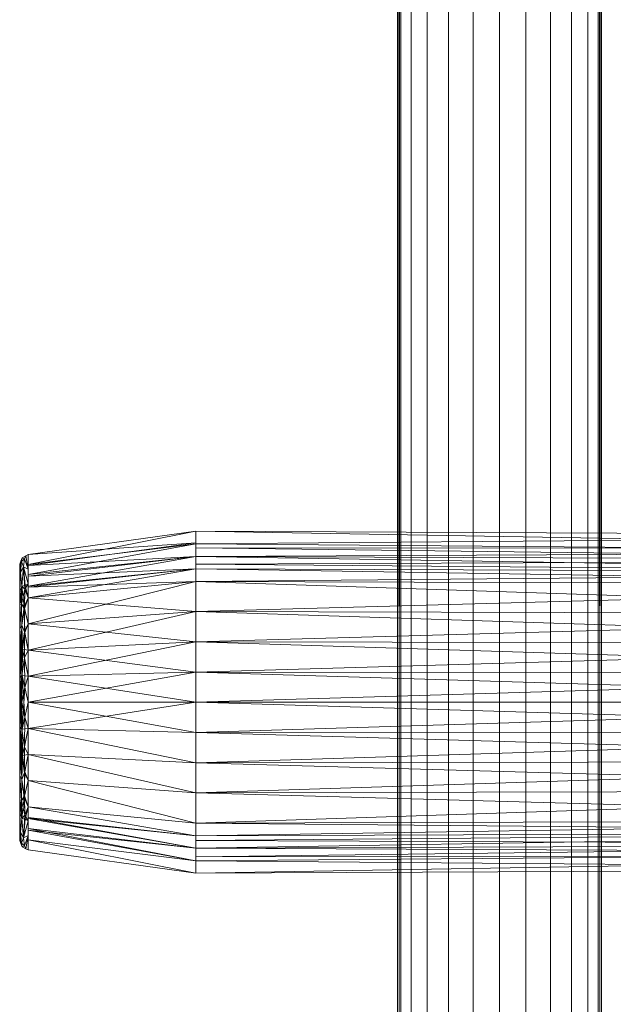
# Model space of a CAD drawing. Header units: millimetres. Extents: x -140 to 132, y -133 to 1091.
# Tile 24 of 144: x -47 to 11, y 585 to 682. Entities that reach past the tile are written whole.
import ezdxf

# ---------------------------------------------------------------- set-up
doc = ezdxf.new("R2010")
doc.units = ezdxf.units.MM
doc.layers.add('M-520-M_DRAINAGE_FW', color=2, linetype='Continuous', lineweight=30)

# ---------------------------------------------------------------- blocks, each defined once
blk = doc.blocks.new('FFAS9088-100500BC0 - Neo Modern 3-Way Rain Shower Kits _ECO_-4362-3D View 1')
at = {"layer": 'M-520-M_DRAINAGE_FW', "lineweight": 9}
mesh = blk.add_polyface(dxfattribs=at)
corners = [(10, 114.969, 58.7), (9.659, 114.969, 56.112), (8.66, 114.969, 53.7), (7.071, 114.969, 51.629), (5, 114.969, 50.04), (2.588, 114.969, 49.041), (0, 114.969, 48.7), (-2.588, 114.969, 49.041), (-5, 114.969, 50.04), (-7.071, 114.969, 51.629), (-8.66, 114.969, 53.7), (-9.659, 114.969, 56.112), (-10, 114.969, 58.7), (-10, 1040.868, 58.7), (-9.659, 1040.868, 56.112), (-8.66, 1040.868, 53.7), (-7.071, 1040.868, 51.629), (-5, 1040.868, 50.04), (-2.588, 1040.868, 49.041), (0, 1040.868, 48.7), (2.588, 1040.868, 49.041), (5, 1040.868, 50.04), (7.071, 1040.868, 51.629), (8.66, 1040.868, 53.7), (9.659, 1040.868, 56.112), (10, 1040.868, 58.7)]
mesh.append_faces([[corners[k] for k in face] for face in [(13, 11, 12), (0, 24, 25)]], dxfattribs={"vtx0": -1})
mesh.append_faces([[corners[k] for k in face] for face in [(14, 11, 13)]], dxfattribs={"vtx0": -1, "vtx1": -1})
mesh.append_faces([[corners[k] for k in face] for face in [(24, 0, 1)]], dxfattribs={"vtx0": -1, "vtx2": -1})
mesh.append_faces([[corners[k] for k in face] for face in [(14, 15, 10, 11), (16, 17, 8, 9), (15, 16, 9, 10), (17, 18, 7, 8), (6, 7, 18, 19), (20, 21, 4, 5), (21, 22, 3, 4), (23, 24, 1, 2), (22, 23, 2, 3), (19, 20, 5, 6)]], dxfattribs={"vtx1": -1, "vtx3": -1})
mesh = blk.add_polyface(dxfattribs=at)
corners = [(-10, 114.969, 58.7), (-9.659, 114.969, 61.288), (-8.66, 114.969, 63.7), (-7.071, 114.969, 65.771), (-5, 114.969, 67.36), (-2.588, 114.969, 68.359), (0, 114.969, 68.7), (2.588, 114.969, 68.359), (5, 114.969, 67.36), (7.071, 114.969, 65.771), (8.66, 114.969, 63.7), (9.659, 114.969, 61.288), (10, 114.969, 58.7), (10, 1040.868, 58.7), (9.659, 1040.868, 61.288), (8.66, 1040.868, 63.7), (7.071, 1040.868, 65.771), (5, 1040.868, 67.36), (2.588, 1040.868, 68.359), (0, 1040.868, 68.7), (-2.588, 1040.868, 68.359), (-5, 1040.868, 67.36), (-7.071, 1040.868, 65.771), (-8.66, 1040.868, 63.7), (-9.659, 1040.868, 61.288), (-10, 1040.868, 58.7)]
mesh.append_faces([[corners[k] for k in face] for face in [(11, 14, 15, 10), (9, 16, 17, 8), (10, 15, 16, 9), (24, 0, 1)]], dxfattribs={"vtx0": -1, "vtx2": -1})
mesh.append_faces([[corners[k] for k in face] for face in [(13, 14, 11)]], dxfattribs={"vtx1": -1, "vtx2": -1})
mesh.append_faces([[corners[k] for k in face] for face in [(17, 18, 7, 8), (6, 7, 18, 19), (21, 22, 3, 4), (20, 21, 4, 5), (23, 24, 1, 2), (22, 23, 2, 3), (19, 20, 5, 6)]], dxfattribs={"vtx1": -1, "vtx3": -1})
mesh.append_faces([[corners[k] for k in face] for face in [(11, 12, 13), (24, 25, 0)]], dxfattribs={"vtx2": -1})
mesh = blk.add_polyface(dxfattribs=at)
corners = [(-46.178, 600.321, 58.7), (-46.178, 604.554, 48.48), (-46.178, 614.774, 44.247), (-46.178, 624.994, 48.48), (-46.178, 629.227, 58.7), (-29.752, 631.508, 58.7), (-29.752, 626.607, 46.867), (-29.752, 614.774, 41.966), (-29.752, 602.941, 46.867), (-29.752, 598.04, 58.7), (-46.178, 627.271, 53.979), (-29.752, 629.057, 52.784), (-29.752, 627.832, 49.825), (-46.178, 619.884, 46.364), (-29.752, 620.69, 44.417), (-29.752, 617.732, 43.191), (-29.752, 600.491, 52.784), (-46.178, 602.438, 53.59), (-46.178, 603.496, 51.035), (-29.752, 608.858, 44.417), (-46.178, 609.664, 46.364), (-46.178, 612.219, 45.306), (-29.752, 630.283, 55.742), (-46.178, 628.249, 56.34), (-46.178, 626.132, 51.23), (-46.178, 622.439, 47.422), (-29.752, 623.649, 45.642), (-46.178, 617.329, 45.306), (-46.178, 601.299, 56.34), (-29.752, 599.265, 55.742), (-29.752, 601.716, 49.825), (-46.178, 607.109, 47.422), (-29.752, 605.899, 45.642), (-29.752, 611.816, 43.191)]
mesh.append_faces([[corners[k] for k in face] for face in [(5, 23, 4)]], dxfattribs={"vtx0": -1})
mesh.append_faces([[corners[k] for k in face] for face in [(10, 11, 24), (6, 3, 12), (19, 21, 33), (12, 24, 11), (30, 1, 8), (2, 7, 21), (1, 30, 18), (16, 18, 30), (17, 29, 28), (18, 16, 17), (20, 32, 31), (21, 19, 20)]], dxfattribs={"vtx0": -1, "vtx1": -1})
mesh.append_faces([[corners[k] for k in face] for face in [(22, 10, 23), (13, 26, 14), (25, 6, 26), (15, 2, 27), (21, 7, 33), (10, 22, 11), (12, 3, 24), (26, 13, 25), (27, 14, 15), (8, 1, 31)]], dxfattribs={"vtx0": -1, "vtx2": -1})
mesh.append_faces([[corners[k] for k in face] for face in [(27, 13, 14), (15, 7, 2), (16, 29, 17), (29, 9, 28), (19, 32, 20), (32, 8, 31), (5, 22, 23), (25, 3, 6)]], dxfattribs={"vtx1": -1, "vtx2": -1})
mesh.append_faces([[corners[k] for k in face] for face in [(9, 0, 28)]], dxfattribs={"vtx2": -1})
mesh = blk.add_polyface(dxfattribs=at)
corners = [(-46.178, 629.227, 58.7), (-46.178, 624.994, 68.92), (-46.178, 614.774, 73.153), (-46.178, 604.554, 68.92), (-46.178, 600.321, 58.7), (-29.752, 598.04, 58.7), (-29.752, 602.941, 70.533), (-29.752, 614.774, 75.434), (-29.752, 626.607, 70.533), (-29.752, 631.508, 58.7), (-46.178, 602.277, 63.421), (-29.752, 600.491, 64.616), (-29.752, 601.716, 67.575), (-46.178, 609.664, 71.036), (-29.752, 608.858, 72.983), (-29.752, 611.816, 74.209), (-46.178, 619.884, 71.036), (-29.752, 620.69, 72.983), (-29.752, 623.649, 71.758), (-46.178, 627.11, 63.81), (-29.752, 629.057, 64.616), (-29.752, 630.376, 61.433), (-29.752, 599.265, 61.658), (-46.178, 601.299, 61.06), (-46.178, 603.416, 66.17), (-46.178, 607.109, 69.978), (-29.752, 605.899, 71.758), (-46.178, 612.219, 72.094), (-46.178, 617.329, 72.094), (-29.752, 617.732, 74.209), (-46.178, 622.439, 69.978), (-46.178, 626.052, 66.365), (-29.752, 627.832, 67.575), (-46.178, 628.168, 61.255)]
mesh.append_faces([[corners[k] for k in face] for face in [(5, 23, 4)]], dxfattribs={"vtx0": -1})
mesh.append_faces([[corners[k] for k in face] for face in [(10, 11, 24), (12, 24, 11), (6, 3, 12)]], dxfattribs={"vtx0": -1, "vtx1": -1})
mesh.append_faces([[corners[k] for k in face] for face in [(22, 10, 23), (25, 6, 26), (21, 0, 33), (16, 29, 17), (31, 8, 32), (13, 26, 14), (15, 2, 27), (28, 7, 29), (18, 1, 30), (19, 32, 20), (10, 22, 11), (12, 3, 24), (26, 13, 25), (27, 14, 15), (29, 16, 28), (30, 17, 18), (32, 19, 31), (33, 20, 21)]], dxfattribs={"vtx0": -1, "vtx2": -1})
mesh.append_faces([[corners[k] for k in face] for face in [(30, 16, 17), (15, 7, 2), (18, 8, 1), (27, 13, 14), (33, 19, 20), (5, 22, 23), (25, 3, 6), (28, 2, 7), (31, 1, 8)]], dxfattribs={"vtx1": -1, "vtx2": -1})
mesh.append_faces([[corners[k] for k in face] for face in [(21, 9, 0)]], dxfattribs={"vtx2": -1})
mesh = blk.add_polyface(dxfattribs=at)
corners = [(-29.752, 598.04, 58.7), (-29.752, 602.941, 46.867), (-29.752, 614.774, 41.966), (-29.752, 626.607, 46.867), (-29.752, 631.508, 58.7), (66.446, 631.067, 58.7), (66.446, 626.295, 47.179), (66.446, 614.774, 42.407), (66.446, 603.253, 47.179), (66.446, 598.481, 58.7), (-29.752, 628.295, 50.943), (66.446, 628.681, 52.939), (66.446, 627.488, 50.059), (-29.752, 620.69, 44.417), (66.446, 620.535, 44.793), (66.446, 617.654, 43.6), (-29.752, 600.491, 52.784), (66.446, 600.867, 52.939), (66.446, 600.045, 54.924), (66.446, 609.013, 44.793), (-29.752, 608.858, 44.417), (-29.752, 611.816, 43.191), (-29.752, 629.902, 54.822), (66.446, 623.415, 45.986), (-29.752, 623.649, 45.642), (-29.752, 617.732, 43.191), (-29.752, 601.716, 49.825), (66.446, 602.06, 50.059), (-29.752, 599.265, 55.742), (66.446, 606.133, 45.986), (-29.752, 605.899, 45.642), (66.446, 611.894, 43.6), (66.446, 629.874, 55.82)]
mesh.append_faces([[corners[k] for k in face] for face in [(28, 9, 0), (32, 4, 5)]], dxfattribs={"vtx0": -1})
mesh.append_faces([[corners[k] for k in face] for face in [(4, 32, 22), (9, 28, 18), (18, 16, 17)]], dxfattribs={"vtx0": -1, "vtx1": -1})
mesh.append_faces([[corners[k] for k in face] for face in [(3, 12, 6), (15, 2, 25), (23, 13, 24), (10, 11, 12), (30, 19, 29), (26, 8, 27), (29, 1, 30), (16, 27, 17), (21, 7, 31), (6, 24, 3), (19, 30, 20), (11, 10, 22), (13, 23, 14), (25, 14, 15), (27, 16, 26), (31, 20, 21)]], dxfattribs={"vtx0": -1, "vtx2": -1})
mesh.append_faces([[corners[k] for k in face] for face in [(3, 10, 12), (15, 7, 2), (21, 2, 7), (25, 13, 14), (31, 19, 20), (6, 23, 24), (26, 1, 8), (28, 16, 18), (29, 8, 1), (32, 11, 22)]], dxfattribs={"vtx1": -1, "vtx2": -1})
mesh = blk.add_polyface(dxfattribs=at)
corners = [(-29.752, 631.508, 58.7), (-29.752, 626.607, 70.533), (-29.752, 614.774, 75.434), (-29.752, 602.941, 70.533), (-29.752, 598.04, 58.7), (66.446, 598.481, 58.7), (66.446, 603.253, 70.221), (66.446, 614.774, 74.993), (66.446, 626.295, 70.221), (66.446, 631.067, 58.7), (-29.752, 601.253, 66.457), (66.446, 600.867, 64.461), (66.446, 602.06, 67.341), (-29.752, 608.858, 72.983), (66.446, 609.013, 72.607), (66.446, 611.894, 73.8), (-29.752, 629.057, 64.616), (66.446, 628.681, 64.461), (66.446, 629.503, 62.476), (66.446, 620.535, 72.607), (-29.752, 620.69, 72.983), (-29.752, 617.732, 74.209), (-29.752, 599.646, 62.578), (66.446, 606.133, 71.414), (-29.752, 605.899, 71.758), (-29.752, 611.816, 74.209), (-29.752, 627.832, 67.575), (66.446, 627.488, 67.341), (-29.752, 630.283, 61.658), (66.446, 623.415, 71.414), (-29.752, 623.649, 71.758), (66.446, 617.654, 73.8), (66.446, 599.674, 61.58)]
mesh.append_faces([[corners[k] for k in face] for face in [(28, 9, 0), (32, 4, 5)]], dxfattribs={"vtx0": -1})
mesh.append_faces([[corners[k] for k in face] for face in [(18, 16, 17), (4, 32, 22), (9, 28, 18)]], dxfattribs={"vtx0": -1, "vtx1": -1})
mesh.append_faces([[corners[k] for k in face] for face in [(3, 12, 6), (23, 13, 24), (21, 7, 31), (30, 19, 29), (26, 8, 27), (15, 2, 25), (29, 1, 30), (6, 24, 3), (16, 27, 17), (10, 11, 12), (19, 30, 20), (11, 10, 22), (13, 23, 14), (25, 14, 15), (27, 16, 26), (31, 20, 21)]], dxfattribs={"vtx0": -1, "vtx2": -1})
mesh.append_faces([[corners[k] for k in face] for face in [(15, 7, 2), (3, 10, 12), (25, 13, 14), (21, 2, 7), (31, 19, 20), (6, 23, 24), (26, 1, 8), (28, 16, 18), (29, 8, 1), (32, 11, 22)]], dxfattribs={"vtx1": -1, "vtx2": -1})
mesh = blk.add_polyface(dxfattribs=at)
corners = [(-47, 601.266, 58.7), (-47, 605.222, 49.148), (-47, 614.774, 45.192), (-47, 624.326, 49.148), (-47, 628.282, 58.7), (-46.766, 628.908, 58.7), (-46.178, 629.227, 58.7), (-46.178, 624.994, 48.48), (-46.178, 614.774, 44.247), (-46.178, 604.554, 48.48), (-46.178, 600.321, 58.7), (-46.766, 600.64, 58.7), (-47, 626.86, 55.266), (-47, 602.688, 55.266), (-46.178, 626.382, 51.833), (-46.781, 626.139, 50.328), (-46.178, 603.166, 51.833), (-46.781, 603.409, 50.328), (-46.178, 619.884, 46.364), (-46.178, 609.664, 46.364), (-47, 619.55, 47.17), (-46.766, 617.411, 44.814), (-47, 609.998, 47.17), (-46.789, 612.138, 44.842), (-46.794, 622.314, 46.786), (-46.794, 607.234, 46.786), (-46.178, 627.804, 55.266), (-46.634, 628.021, 53.423), (-46.178, 601.744, 55.266), (-46.634, 601.527, 53.423), (-46.908, 627.484, 53.033), (-47, 625.593, 52.207), (-46.883, 628.595, 58.7), (-46.824, 628.551, 55.89), (-46.407, 629.102, 58.7), (-46.536, 628.829, 55.927), (-46.908, 602.064, 53.033), (-47, 603.955, 52.207), (-46.883, 600.953, 58.7), (-46.824, 600.997, 55.89), (-46.407, 600.446, 58.7), (-46.536, 600.719, 55.927), (-46.468, 626.209, 50.008), (-46.559, 624.101, 47.844), (-46.178, 622.439, 47.422), (-46.505, 621.589, 46.078), (-46.733, 619.985, 45.523), (-46.931, 619.001, 45.494), (-47, 617.162, 46.181), (-46.939, 616.096, 44.921), (-46.777, 614.774, 44.58), (-46.508, 613.324, 44.431), (-46.536, 610.409, 45.055), (-46.178, 612.219, 45.306), (-46.178, 607.109, 47.422), (-46.542, 605.611, 47.691), (-46.798, 609.596, 45.591), (-46.513, 607.88, 46.126), (-46.496, 603.717, 49.554), (-46.825, 624.393, 48.446), (-46.807, 605.156, 48.413), (-46.178, 617.329, 45.306), (-47, 612.386, 46.181), (-47, 621.938, 48.159), (-47, 607.61, 48.159)]
mesh.append_faces([[corners[k] for k in face] for face in [(26, 34, 6)]], dxfattribs={"vtx0": -1})
mesh.append_faces([[corners[k] for k in face] for face in [(63, 47, 20), (28, 29, 16), (20, 47, 48), (2, 23, 62), (11, 41, 40), (31, 59, 3), (22, 56, 64), (61, 46, 18)]], dxfattribs={"vtx0": -1, "vtx1": -1})
mesh.append_faces([[corners[k] for k in face] for face in [(56, 57, 25), (27, 14, 42), (30, 27, 15), (46, 24, 45), (23, 50, 51), (29, 17, 58), (49, 47, 21), (60, 58, 17), (41, 39, 29), (44, 45, 43), (15, 31, 30), (56, 62, 23), (43, 59, 15), (36, 37, 17), (51, 21, 8), (55, 60, 25), (42, 43, 15), (24, 46, 47), (23, 52, 56), (52, 23, 51), (35, 26, 27), (33, 35, 27), (36, 17, 29), (39, 41, 11), (39, 13, 36), (32, 33, 12), (15, 59, 31), (27, 30, 33), (12, 33, 30), (5, 35, 33), (34, 26, 35), (13, 39, 38), (36, 29, 39), (41, 29, 28), (28, 40, 41), (43, 42, 7), (27, 42, 15), (43, 24, 59), (46, 45, 18), (43, 45, 24), (23, 2, 49), (47, 46, 21), (49, 50, 23), (47, 49, 48), (49, 21, 50), (21, 51, 50), (46, 61, 21), (53, 52, 51), (55, 25, 57), (52, 57, 56), (58, 55, 9), (55, 58, 60), (56, 25, 64), (19, 57, 52), (54, 55, 57), (29, 58, 16), (59, 24, 63), (17, 1, 60), (47, 63, 24), (60, 64, 25)]], dxfattribs={"vtx0": -1, "vtx1": -1, "vtx2": -1})
mesh.append_faces([[corners[k] for k in face] for face in [(42, 14, 7), (60, 1, 64), (36, 13, 37), (39, 11, 38), (43, 7, 44), (49, 2, 48), (59, 63, 3), (52, 53, 19), (51, 8, 53), (55, 54, 9), (56, 22, 62)]], dxfattribs={"vtx0": -1, "vtx2": -1})
mesh.append_faces([[corners[k] for k in face] for face in [(0, 13, 38)]], dxfattribs={"vtx1": -1})
mesh.append_faces([[corners[k] for k in face] for face in [(32, 5, 33), (19, 54, 57), (26, 14, 27), (5, 34, 35), (31, 12, 30), (37, 1, 17), (44, 18, 45), (9, 16, 58), (61, 8, 21)]], dxfattribs={"vtx1": -1, "vtx2": -1})
mesh.append_faces([[corners[k] for k in face] for face in [(28, 10, 40), (12, 4, 32)]], dxfattribs={"vtx2": -1})
mesh = blk.add_polyface(dxfattribs=at)
corners = [(-47, 628.282, 58.7), (-47, 624.326, 68.252), (-47, 614.774, 72.208), (-47, 605.222, 68.252), (-47, 601.266, 58.7), (-46.766, 600.64, 58.7), (-46.178, 600.321, 58.7), (-46.178, 604.554, 68.92), (-46.178, 614.774, 73.153), (-46.178, 624.994, 68.92), (-46.178, 629.227, 58.7), (-46.766, 628.908, 58.7), (-47, 602.688, 62.134), (-47, 626.86, 62.134), (-46.178, 603.166, 65.567), (-46.781, 603.409, 67.072), (-46.178, 626.382, 65.567), (-46.781, 626.139, 67.072), (-46.178, 609.664, 71.036), (-46.178, 619.884, 71.036), (-47, 609.998, 70.23), (-46.766, 612.137, 72.586), (-47, 619.55, 70.23), (-46.789, 617.41, 72.558), (-46.794, 607.234, 70.614), (-46.794, 622.314, 70.614), (-46.178, 601.744, 62.134), (-46.634, 601.527, 63.977), (-46.178, 627.804, 62.134), (-46.634, 628.021, 63.977), (-46.908, 602.064, 64.367), (-47, 603.955, 65.193), (-46.883, 600.953, 58.7), (-46.824, 600.997, 61.51), (-46.407, 600.446, 58.7), (-46.536, 600.719, 61.473), (-46.908, 627.484, 64.367), (-47, 625.593, 65.193), (-46.883, 628.595, 58.7), (-46.824, 628.551, 61.51), (-46.407, 629.102, 58.7), (-46.536, 628.829, 61.473), (-46.468, 603.339, 67.392), (-46.559, 605.447, 69.556), (-46.178, 607.109, 69.978), (-46.505, 607.959, 71.322), (-46.733, 609.563, 71.877), (-46.931, 610.547, 71.906), (-47, 612.386, 71.219), (-46.939, 613.452, 72.479), (-46.777, 614.774, 72.82), (-46.508, 616.224, 72.969), (-46.536, 619.139, 72.345), (-46.178, 617.329, 72.094), (-46.178, 622.439, 69.978), (-46.542, 623.936, 69.709), (-46.798, 619.952, 71.809), (-46.513, 621.668, 71.274), (-46.496, 625.831, 67.846), (-46.825, 605.155, 68.954), (-46.807, 624.392, 68.987), (-46.178, 612.219, 72.094), (-47, 617.162, 71.219), (-47, 607.61, 69.241), (-47, 621.938, 69.241)]
mesh.append_faces([[corners[k] for k in face] for face in [(26, 34, 6)]], dxfattribs={"vtx0": -1})
mesh.append_faces([[corners[k] for k in face] for face in [(28, 29, 16), (20, 47, 48), (2, 23, 62), (11, 41, 40), (31, 59, 3), (22, 56, 64), (61, 46, 18), (63, 47, 20), (3, 59, 63)]], dxfattribs={"vtx0": -1, "vtx1": -1})
mesh.append_faces([[corners[k] for k in face] for face in [(30, 27, 15), (24, 45, 46), (59, 24, 63), (27, 14, 42), (23, 50, 51), (56, 57, 25), (49, 47, 21), (46, 61, 21), (60, 58, 17), (41, 39, 29), (36, 37, 17), (15, 31, 30), (44, 45, 43), (43, 59, 15), (29, 17, 58), (51, 21, 8), (55, 60, 25), (42, 43, 15), (24, 46, 47), (23, 52, 56), (52, 23, 51), (35, 26, 27), (33, 35, 27), (36, 17, 29), (39, 41, 11), (39, 13, 36), (32, 33, 12), (15, 59, 31), (27, 30, 33), (12, 33, 30), (5, 35, 33), (34, 26, 35), (13, 39, 38), (36, 29, 39), (41, 29, 28), (28, 40, 41), (43, 42, 7), (27, 42, 15), (43, 24, 59), (46, 45, 18), (43, 45, 24), (23, 2, 49), (47, 46, 21), (60, 64, 25), (49, 50, 23), (47, 49, 48), (50, 49, 21), (51, 50, 21), (56, 62, 23), (53, 52, 51), (55, 25, 57), (52, 57, 56), (58, 55, 9), (55, 58, 60), (56, 25, 64), (19, 57, 52), (54, 55, 57), (29, 58, 16), (47, 63, 24), (17, 1, 60)]], dxfattribs={"vtx0": -1, "vtx1": -1, "vtx2": -1})
mesh.append_faces([[corners[k] for k in face] for face in [(42, 14, 7), (60, 1, 64), (36, 13, 37), (39, 11, 38), (43, 7, 44), (49, 2, 48), (52, 53, 19), (51, 8, 53), (55, 54, 9), (56, 22, 62)]], dxfattribs={"vtx0": -1, "vtx2": -1})
mesh.append_faces([[corners[k] for k in face] for face in [(0, 13, 38)]], dxfattribs={"vtx1": -1})
mesh.append_faces([[corners[k] for k in face] for face in [(32, 5, 33), (19, 54, 57), (26, 14, 27), (5, 34, 35), (31, 12, 30), (37, 1, 17), (44, 18, 45), (9, 16, 58), (61, 8, 21)]], dxfattribs={"vtx1": -1, "vtx2": -1})
mesh.append_faces([[corners[k] for k in face] for face in [(28, 10, 40), (12, 4, 32)]], dxfattribs={"vtx2": -1})
mesh = blk.add_polyface(dxfattribs=at)
corners = [(-47, 614.774, 58.7), (-47, 628.282, 58.7), (-47, 624.326, 49.148), (-47, 614.774, 45.192), (-47, 605.222, 49.148), (-47, 601.266, 58.7)]
mesh.append_faces([[corners[k] for k in face] for face in [(2, 3, 0, 1)]], dxfattribs={"vtx1": -1})
mesh.append_faces([[corners[k] for k in face] for face in [(4, 5, 0, 3)]], dxfattribs={"vtx2": -1})
mesh = blk.add_polyface(dxfattribs=at)
corners = [(-47, 614.774, 58.7), (-47, 601.266, 58.7), (-47, 605.222, 68.252), (-47, 614.774, 72.208), (-47, 624.326, 68.252), (-47, 628.282, 58.7)]
mesh.append_faces([[corners[k] for k in face] for face in [(4, 5, 0, 3)]], dxfattribs={"vtx2": -1})
mesh.append_faces([[corners[k] for k in face] for face in [(0, 1, 2, 3)]], dxfattribs={"vtx3": -1})

msp = doc.modelspace()

# ---------------------------------------------------------------- block references
at = {"layer": 'M-520-M_DRAINAGE_FW', "lineweight": 9}
msp.add_blockref('FFAS9088-100500BC0 - Neo Modern 3-Way Rain Shower Kits _ECO_-4362-3D View 1', (0, 0), dxfattribs=at)

doc.saveas('drawing.dxf')
